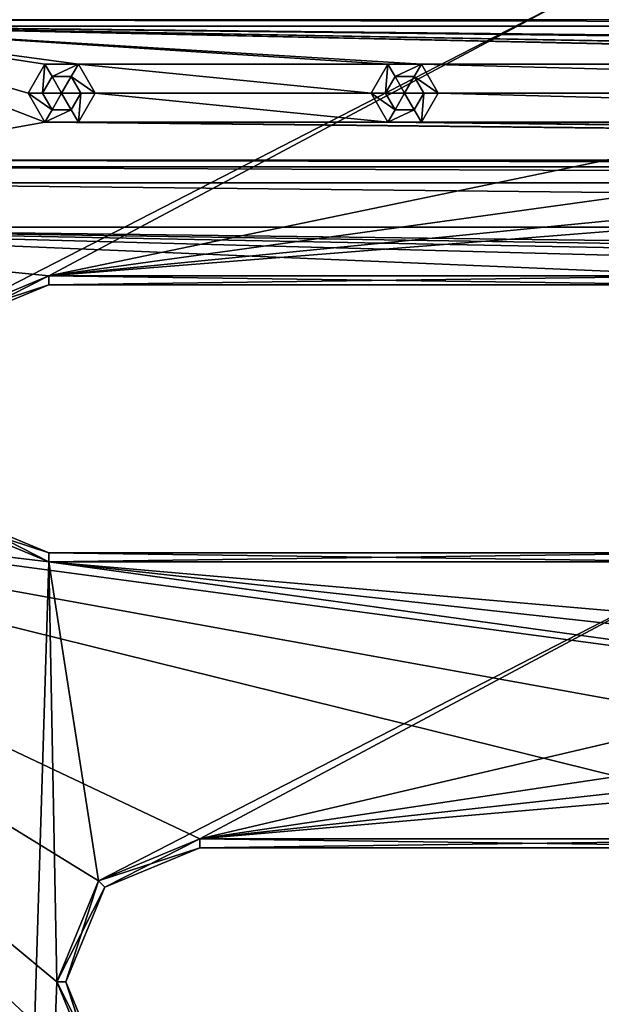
# Model space of a CAD drawing. Header units: inches. Extents: x -12.5 to 12.5, y -27.4 to 0.
# Tile 23 of 136: x -4.7 to -3.1, y -19.6 to -16.8. Entities that reach past the tile are written whole.
import ezdxf

# ---------------------------------------------------------------- set-up
doc = ezdxf.new("R2010")
doc.units = ezdxf.units.IN
doc.header["$LTSCALE"] = 52.148148
doc.header["$MEASUREMENT"] = 0
for name, color, linetype in [('1', 7, 'CONTINUOUS'), ('1164', 7, 'CONTINUOUS'), ('1168', 7, 'CONTINUOUS'), ('1696', 7, 'CONTINUOUS'), ('1698', 7, 'CONTINUOUS'), ('1699', 7, 'CONTINUOUS'), ('1700', 7, 'CONTINUOUS'), ('1702', 7, 'CONTINUOUS'), ('1703', 7, 'CONTINUOUS'), ('1704', 7, 'CONTINUOUS'), ('1706', 7, 'CONTINUOUS'), ('1707', 7, 'CONTINUOUS'), ('1734', 7, 'CONTINUOUS'), ('1735', 7, 'CONTINUOUS'), ('1738', 7, 'CONTINUOUS'), ('1739', 7, 'CONTINUOUS'), ('1740', 7, 'CONTINUOUS'), ('1743', 7, 'CONTINUOUS'), ('19', 7, 'CONTINUOUS'), ('25', 7, 'CONTINUOUS'), ('839', 7, 'CONTINUOUS'), ('840', 7, 'CONTINUOUS'), ('841', 7, 'CONTINUOUS'), ('842', 7, 'CONTINUOUS'), ('843', 7, 'CONTINUOUS'), ('844', 7, 'CONTINUOUS'), ('86', 7, 'CONTINUOUS'), ('881', 7, 'CONTINUOUS'), ('882', 7, 'CONTINUOUS'), ('883', 7, 'CONTINUOUS'), ('884', 7, 'CONTINUOUS'), ('885', 7, 'CONTINUOUS'), ('886', 7, 'CONTINUOUS'), ('9', 7, 'CONTINUOUS')]:
    doc.layers.add(name, color=color, linetype=linetype)

msp = doc.modelspace()

# ---------------------------------------------------------------- linework, layer by layer
at = {"layer": '1', "linetype": 'Continuous'}
for points in [[(-3.2145, -16.784), (-5.0895, -16.784), (-4.9503, -17.6762), (-3.2145, -16.784)], [(-4.6675, -17.559), (-3.2145, -16.784), (-4.9503, -17.6762), (-4.6675, -17.559)], [(-0.9375, -16.784), (-3.2145, -16.784), (-4.6675, -17.559), (-0.9375, -16.784)], [(0.9375, -16.784), (-0.9375, -16.784), (-4.6675, -17.559), (0.9375, -16.784)], [(3.2145, -16.784), (0.9375, -16.784), (-4.6675, -17.559), (3.2145, -16.784)], [(5.0895, -16.784), (3.2145, -16.784), (-4.6675, -17.559), (5.0895, -16.784)], [(-2.7925, -17.559), (5.0895, -16.784), (-4.6675, -17.559), (-2.7925, -17.559)], [(-4.6675, -18.359), (-4.9503, -18.2418), (-4.9442, -27.303), (-4.6675, -18.359)], [(-4.6455, -19.534), (-4.6675, -18.359), (-4.9442, -27.303), (-4.6455, -19.534)], [(-2.7925, -18.359), (-4.6675, -18.359), (-4.5283, -19.2512), (-2.7925, -18.359)], [(-4.5283, -19.2512), (-4.6675, -18.359), (-4.6455, -19.534), (-4.5283, -19.2512)], [(-4.2455, -19.134), (-2.7925, -18.359), (-4.5283, -19.2512), (-4.2455, -19.134)], [(-0.9375, -18.359), (-2.7925, -18.359), (-4.2455, -19.134), (-0.9375, -18.359)], [(0.9375, -18.359), (-0.9375, -18.359), (-4.2455, -19.134), (0.9375, -18.359)], [(2.7925, -18.359), (0.9375, -18.359), (-4.2455, -19.134), (2.7925, -18.359)], [(4.6675, -18.359), (2.7925, -18.359), (-4.2455, -19.134), (4.6675, -18.359)], [(-2.3705, -19.134), (4.6675, -18.359), (-4.2455, -19.134), (-2.3705, -19.134)], [(-4.5283, -19.8168), (-4.6455, -19.534), (-4.9442, -27.303), (-4.5283, -19.8168)]]:
    msp.add_3dface(points, dxfattribs=at)
at = {"layer": '1164', "linetype": 'Continuous'}
for points in [[(6.3257, -16.861, -0.438), (-6.3257, -16.861, -0.438), (-6.3257, -16.8425, -0.3935), (6.3257, -16.861, -0.438)], [(6.3257, -16.861, -0.438), (-6.3257, -16.8425, -0.3935), (6.3257, -16.8425, -0.3935), (6.3257, -16.861, -0.438)]]:
    msp.add_3dface(points, dxfattribs=at)
at = {"layer": '1168', "linetype": 'Continuous'}
for points in [[(-5.6314, -17.236, -0.438), (5.6314, -17.236, -0.438), (5.6314, -17.2545, -0.3935), (-5.6314, -17.236, -0.438)], [(-5.6314, -17.2545, -0.3935), (-5.6314, -17.236, -0.438), (5.6314, -17.2545, -0.3935), (-5.6314, -17.2545, -0.3935)], [(5.6314, -17.299, -0.375), (-5.6314, -17.299, -0.375), (-5.6314, -17.2545, -0.3935), (5.6314, -17.299, -0.375)], [(5.6314, -17.299, -0.375), (-5.6314, -17.2545, -0.3935), (5.6314, -17.2545, -0.3935), (5.6314, -17.299, -0.375)]]:
    msp.add_3dface(points, dxfattribs=at)
at = {"layer": '1696', "linetype": 'Continuous'}
for points in [[(-4.6675, -18.334, -0.025), (-2.7925, -18.334, -0.025), (-4.6675, -18.334, -0.35), (-4.6675, -18.334, -0.025)], [(-4.6675, -18.334, -0.35), (-2.7925, -18.334, -0.025), (-2.7925, -18.334, -0.35), (-4.6675, -18.334, -0.35)]]:
    msp.add_3dface(points, dxfattribs=at)
at = {"layer": '1698', "linetype": 'Continuous'}
for points in [[(-2.7925, -17.584, -0.35), (-2.7925, -17.584, -0.025), (-4.6675, -17.584, -0.025), (-2.7925, -17.584, -0.35)], [(-2.7925, -17.584, -0.35), (-4.6675, -17.584, -0.025), (-4.6675, -17.584, -0.35), (-2.7925, -17.584, -0.35)]]:
    msp.add_3dface(points, dxfattribs=at)
at = {"layer": '1699', "linetype": 'Continuous'}
for points in [[(-4.6675, -17.584, -0.35), (-4.6675, -17.584, -0.025), (-4.9327, -17.6938, -0.025), (-4.6675, -17.584, -0.35)], [(-4.6675, -17.584, -0.35), (-4.9327, -17.6938, -0.025), (-4.9327, -17.6938, -0.35), (-4.6675, -17.584, -0.35)], [(-4.6675, -18.334, -0.025), (-4.6675, -18.334, -0.35), (-4.9327, -18.2242, -0.35), (-4.6675, -18.334, -0.025)], [(-4.9327, -18.2242, -0.025), (-4.6675, -18.334, -0.025), (-4.9327, -18.2242, -0.35), (-4.9327, -18.2242, -0.025)]]:
    msp.add_3dface(points, dxfattribs=at)
at = {"layer": '1700', "linetype": 'Continuous'}
for points in [[(-4.6675, -18.359), (-2.7925, -18.359), (-4.6675, -18.334, -0.025), (-4.6675, -18.359)], [(-2.7925, -18.359), (-2.7925, -18.334, -0.025), (-4.6675, -18.334, -0.025), (-2.7925, -18.359)]]:
    msp.add_3dface(points, dxfattribs=at)
at = {"layer": '1702', "linetype": 'Continuous'}
for points in [[(-2.7925, -17.559), (-4.6675, -17.559), (-2.7925, -17.584, -0.025), (-2.7925, -17.559)], [(-2.7925, -17.584, -0.025), (-4.6675, -17.559), (-4.6675, -17.584, -0.025), (-2.7925, -17.584, -0.025)]]:
    msp.add_3dface(points, dxfattribs=at)
at = {"layer": '1703', "linetype": 'Continuous'}
for points in [[(-4.6675, -17.559), (-4.9503, -17.6762), (-4.6675, -17.584, -0.025), (-4.6675, -17.559)], [(-4.6675, -17.584, -0.025), (-4.9503, -17.6762), (-4.9327, -17.6938, -0.025), (-4.6675, -17.584, -0.025)], [(-4.9503, -18.2418), (-4.6675, -18.359), (-4.9327, -18.2242, -0.025), (-4.9503, -18.2418)], [(-4.6675, -18.359), (-4.6675, -18.334, -0.025), (-4.9327, -18.2242, -0.025), (-4.6675, -18.359)]]:
    msp.add_3dface(points, dxfattribs=at)
at = {"layer": '1704', "linetype": 'Continuous'}
for points in [[(-4.6675, -17.559, -0.375), (-2.7925, -17.559, -0.375), (-4.6675, -17.584, -0.35), (-4.6675, -17.559, -0.375)], [(-2.7925, -17.559, -0.375), (-2.7925, -17.584, -0.35), (-4.6675, -17.584, -0.35), (-2.7925, -17.559, -0.375)]]:
    msp.add_3dface(points, dxfattribs=at)
at = {"layer": '1706', "linetype": 'Continuous'}
for points in [[(-2.7925, -18.359, -0.375), (-4.6675, -18.359, -0.375), (-2.7925, -18.334, -0.35), (-2.7925, -18.359, -0.375)], [(-4.6675, -18.359, -0.375), (-4.6675, -18.334, -0.35), (-2.7925, -18.334, -0.35), (-4.6675, -18.359, -0.375)]]:
    msp.add_3dface(points, dxfattribs=at)
at = {"layer": '1707', "linetype": 'Continuous'}
for points in [[(-4.9503, -17.6762, -0.375), (-4.6675, -17.559, -0.375), (-4.9327, -17.6938, -0.35), (-4.9503, -17.6762, -0.375)], [(-4.6675, -17.559, -0.375), (-4.6675, -17.584, -0.35), (-4.9327, -17.6938, -0.35), (-4.6675, -17.559, -0.375)], [(-4.6675, -18.334, -0.35), (-4.9503, -18.2418, -0.375), (-4.9327, -18.2242, -0.35), (-4.6675, -18.334, -0.35)], [(-4.6675, -18.359, -0.375), (-4.9503, -18.2418, -0.375), (-4.6675, -18.334, -0.35), (-4.6675, -18.359, -0.375)]]:
    msp.add_3dface(points, dxfattribs=at)
at = {"layer": '1734', "linetype": 'Continuous'}
for points in [[(-2.3705, -19.159, -0.35), (-2.3705, -19.159, -0.025), (-4.2455, -19.159, -0.025), (-2.3705, -19.159, -0.35)], [(-2.3705, -19.159, -0.35), (-4.2455, -19.159, -0.025), (-4.2455, -19.159, -0.35), (-2.3705, -19.159, -0.35)]]:
    msp.add_3dface(points, dxfattribs=at)
at = {"layer": '1735', "linetype": 'Continuous'}
for points in [[(-4.2455, -19.159, -0.35), (-4.2455, -19.159, -0.025), (-4.5107, -19.2688, -0.025), (-4.2455, -19.159, -0.35)], [(-4.2455, -19.159, -0.35), (-4.5107, -19.2688, -0.025), (-4.5107, -19.2688, -0.35), (-4.2455, -19.159, -0.35)], [(-4.5107, -19.2688, -0.025), (-4.6205, -19.534, -0.025), (-4.5107, -19.2688, -0.35), (-4.5107, -19.2688, -0.025)], [(-4.5107, -19.2688, -0.35), (-4.6205, -19.534, -0.025), (-4.6205, -19.534, -0.35), (-4.5107, -19.2688, -0.35)], [(-4.6205, -19.534, -0.025), (-4.5107, -19.7992, -0.025), (-4.6205, -19.534, -0.35), (-4.6205, -19.534, -0.025)], [(-4.6205, -19.534, -0.35), (-4.5107, -19.7992, -0.025), (-4.5107, -19.7992, -0.35), (-4.6205, -19.534, -0.35)]]:
    msp.add_3dface(points, dxfattribs=at)
at = {"layer": '1738', "linetype": 'Continuous'}
for points in [[(-2.3705, -19.134), (-4.2455, -19.134), (-2.3705, -19.159, -0.025), (-2.3705, -19.134)], [(-2.3705, -19.159, -0.025), (-4.2455, -19.134), (-4.2455, -19.159, -0.025), (-2.3705, -19.159, -0.025)]]:
    msp.add_3dface(points, dxfattribs=at)
at = {"layer": '1739', "linetype": 'Continuous'}
for points in [[(-4.2455, -19.134), (-4.5283, -19.2512), (-4.2455, -19.159, -0.025), (-4.2455, -19.134)], [(-4.2455, -19.159, -0.025), (-4.5283, -19.2512), (-4.5107, -19.2688, -0.025), (-4.2455, -19.159, -0.025)], [(-4.5283, -19.2512), (-4.6455, -19.534), (-4.5107, -19.2688, -0.025), (-4.5283, -19.2512)], [(-4.6455, -19.534), (-4.6205, -19.534, -0.025), (-4.5107, -19.2688, -0.025), (-4.6455, -19.534)], [(-4.6455, -19.534), (-4.5283, -19.8168), (-4.6205, -19.534, -0.025), (-4.6455, -19.534)], [(-4.5283, -19.8168), (-4.5107, -19.7992, -0.025), (-4.6205, -19.534, -0.025), (-4.5283, -19.8168)]]:
    msp.add_3dface(points, dxfattribs=at)
at = {"layer": '1740', "linetype": 'Continuous'}
for points in [[(-4.2455, -19.134, -0.375), (-2.3705, -19.134, -0.375), (-4.2455, -19.159, -0.35), (-4.2455, -19.134, -0.375)], [(-2.3705, -19.134, -0.375), (-2.3705, -19.159, -0.35), (-4.2455, -19.159, -0.35), (-2.3705, -19.134, -0.375)]]:
    msp.add_3dface(points, dxfattribs=at)
at = {"layer": '1743', "linetype": 'Continuous'}
for points in [[(-4.5283, -19.2512, -0.375), (-4.2455, -19.134, -0.375), (-4.5107, -19.2688, -0.35), (-4.5283, -19.2512, -0.375)], [(-4.2455, -19.134, -0.375), (-4.2455, -19.159, -0.35), (-4.5107, -19.2688, -0.35), (-4.2455, -19.134, -0.375)], [(-4.6455, -19.534, -0.375), (-4.5283, -19.2512, -0.375), (-4.6205, -19.534, -0.35), (-4.6455, -19.534, -0.375)], [(-4.5283, -19.2512, -0.375), (-4.5107, -19.2688, -0.35), (-4.6205, -19.534, -0.35), (-4.5283, -19.2512, -0.375)], [(-4.5283, -19.8168, -0.375), (-4.6455, -19.534, -0.375), (-4.5107, -19.7992, -0.35), (-4.5283, -19.8168, -0.375)], [(-4.6455, -19.534, -0.375), (-4.6205, -19.534, -0.35), (-4.5107, -19.7992, -0.35), (-4.6455, -19.534, -0.375)]]:
    msp.add_3dface(points, dxfattribs=at)
at = {"layer": '19', "linetype": 'Continuous'}
for points in [[(-6.201, -16.861, -2.9), (-6.3257, -16.861, -0.438), (6.3257, -16.861, -0.438), (-6.201, -16.861, -2.9)], [(-5.3728, -16.861, -2.9), (-6.201, -16.861, -2.9), (6.3257, -16.861, -0.438), (-5.3728, -16.861, -2.9)], [(-5.3728, -16.861, -3.125), (-5.3728, -16.861, -2.9), (6.3257, -16.861, -0.438), (-5.3728, -16.861, -3.125)], [(5.3728, -16.861, -3.125), (-5.3728, -16.861, -3.125), (5.3728, -16.861, -2.9), (5.3728, -16.861, -3.125)], [(5.3728, -16.861, -2.9), (-5.3728, -16.861, -3.125), (6.3257, -16.861, -0.438), (5.3728, -16.861, -2.9)]]:
    msp.add_3dface(points, dxfattribs=at)
at = {"layer": '25', "linetype": 'Continuous'}
for points in [[(5.6314, -17.236, -2.9), (5.6314, -17.236, -0.438), (-5.6314, -17.236, -0.438), (5.6314, -17.236, -2.9)], [(5.2723, -17.236, -2.9), (5.6314, -17.236, -2.9), (-5.6314, -17.236, -0.438), (5.2723, -17.236, -2.9)], [(5.2723, -17.236, -3.125), (5.2723, -17.236, -2.9), (-5.6314, -17.236, -0.438), (5.2723, -17.236, -3.125)], [(-5.2723, -17.236, -2.9), (5.2723, -17.236, -3.125), (-5.6314, -17.236, -0.438), (-5.2723, -17.236, -2.9)], [(-5.2723, -17.236, -3.125), (5.2723, -17.236, -3.125), (-5.2723, -17.236, -2.9), (-5.2723, -17.236, -3.125)]]:
    msp.add_3dface(points, dxfattribs=at)
at = {"layer": '839', "linetype": 'Continuous'}
for points in [[(-3.7255, -17.048, -2.711), (-3.672, -17.048, -2.6789), (-3.6987, -17.0943, -2.711), (-3.7255, -17.048, -2.711)], [(-3.6987, -17.0943, -2.711), (-3.672, -17.048, -2.6789), (-3.6452, -17.0943, -2.711), (-3.6987, -17.0943, -2.711)], [(-3.6452, -17.0943, -2.711), (-3.672, -17.048, -2.6789), (-3.6185, -17.048, -2.711), (-3.6452, -17.0943, -2.711)]]:
    msp.add_3dface(points, dxfattribs=at)
at = {"layer": '840', "linetype": 'Continuous'}
for points in [[(-3.7255, -17.048, -2.711), (-3.6987, -17.0943, -2.711), (-3.7255, -17.048, -3.0784), (-3.7255, -17.048, -2.711)], [(-3.7255, -17.048, -3.0784), (-3.6987, -17.0943, -2.711), (-3.6987, -17.0943, -3.0784), (-3.7255, -17.048, -3.0784)], [(-3.6452, -17.0943, -2.711), (-3.6185, -17.048, -2.711), (-3.6452, -17.0943, -3.0784), (-3.6452, -17.0943, -2.711)], [(-3.6452, -17.0943, -3.0784), (-3.6185, -17.048, -2.711), (-3.6185, -17.048, -3.0784), (-3.6452, -17.0943, -3.0784)], [(-3.6987, -17.0943, -2.711), (-3.6452, -17.0943, -2.711), (-3.6987, -17.0943, -3.0784), (-3.6987, -17.0943, -2.711)], [(-3.6987, -17.0943, -3.0784), (-3.6452, -17.0943, -2.711), (-3.6452, -17.0943, -3.0784), (-3.6987, -17.0943, -3.0784)]]:
    msp.add_3dface(points, dxfattribs=at)
at = {"layer": '841', "linetype": 'Continuous'}
for points in [[(-3.719, -17.1294, -3.125), (-3.766, -17.048, -3.125), (-3.6987, -17.0943, -3.0784), (-3.719, -17.1294, -3.125)], [(-3.766, -17.048, -3.125), (-3.7255, -17.048, -3.0784), (-3.6987, -17.0943, -3.0784), (-3.766, -17.048, -3.125)], [(-3.625, -17.1294, -3.125), (-3.6452, -17.0943, -3.0784), (-3.6185, -17.048, -3.0784), (-3.625, -17.1294, -3.125)], [(-3.578, -17.048, -3.125), (-3.625, -17.1294, -3.125), (-3.6185, -17.048, -3.0784), (-3.578, -17.048, -3.125)], [(-3.625, -17.1294, -3.125), (-3.719, -17.1294, -3.125), (-3.6452, -17.0943, -3.0784), (-3.625, -17.1294, -3.125)], [(-3.719, -17.1294, -3.125), (-3.6987, -17.0943, -3.0784), (-3.6452, -17.0943, -3.0784), (-3.719, -17.1294, -3.125)]]:
    msp.add_3dface(points, dxfattribs=at)
at = {"layer": '842', "linetype": 'Continuous'}
for points in [[(-3.672, -17.048, -2.6789), (-3.7255, -17.048, -2.711), (-3.6987, -17.0017, -2.711), (-3.672, -17.048, -2.6789)], [(-3.6452, -17.0017, -2.711), (-3.672, -17.048, -2.6789), (-3.6987, -17.0017, -2.711), (-3.6452, -17.0017, -2.711)], [(-3.6185, -17.048, -2.711), (-3.672, -17.048, -2.6789), (-3.6452, -17.0017, -2.711), (-3.6185, -17.048, -2.711)]]:
    msp.add_3dface(points, dxfattribs=at)
at = {"layer": '843', "linetype": 'Continuous'}
for points in [[(-3.7255, -17.048, -2.711), (-3.7255, -17.048, -3.0784), (-3.6987, -17.0017, -3.0784), (-3.7255, -17.048, -2.711)], [(-3.6987, -17.0017, -2.711), (-3.7255, -17.048, -2.711), (-3.6987, -17.0017, -3.0784), (-3.6987, -17.0017, -2.711)], [(-3.6452, -17.0017, -2.711), (-3.6987, -17.0017, -2.711), (-3.6452, -17.0017, -3.0784), (-3.6452, -17.0017, -2.711)], [(-3.6452, -17.0017, -3.0784), (-3.6987, -17.0017, -2.711), (-3.6987, -17.0017, -3.0784), (-3.6452, -17.0017, -3.0784)], [(-3.6185, -17.048, -3.0784), (-3.6185, -17.048, -2.711), (-3.6452, -17.0017, -2.711), (-3.6185, -17.048, -3.0784)], [(-3.6185, -17.048, -3.0784), (-3.6452, -17.0017, -2.711), (-3.6452, -17.0017, -3.0784), (-3.6185, -17.048, -3.0784)]]:
    msp.add_3dface(points, dxfattribs=at)
at = {"layer": '844', "linetype": 'Continuous'}
for points in [[(-3.766, -17.048, -3.125), (-3.719, -16.9666, -3.125), (-3.7255, -17.048, -3.0784), (-3.766, -17.048, -3.125)], [(-3.7255, -17.048, -3.0784), (-3.719, -16.9666, -3.125), (-3.6987, -17.0017, -3.0784), (-3.7255, -17.048, -3.0784)], [(-3.719, -16.9666, -3.125), (-3.625, -16.9666, -3.125), (-3.6987, -17.0017, -3.0784), (-3.719, -16.9666, -3.125)], [(-3.625, -16.9666, -3.125), (-3.6452, -17.0017, -3.0784), (-3.6987, -17.0017, -3.0784), (-3.625, -16.9666, -3.125)], [(-3.625, -16.9666, -3.125), (-3.578, -17.048, -3.125), (-3.6452, -17.0017, -3.0784), (-3.625, -16.9666, -3.125)], [(-3.578, -17.048, -3.125), (-3.6185, -17.048, -3.0784), (-3.6452, -17.0017, -3.0784), (-3.578, -17.048, -3.125)]]:
    msp.add_3dface(points, dxfattribs=at)
at = {"layer": '86', "color": 253, "linetype": 'Continuous', "true_color": 0xa6b3ad}
for points in [[(-5.3728, -16.861, -3.125), (5.3728, -16.861, -3.125), (4.679, -16.9666, -3.125), (-5.3728, -16.861, -3.125)], [(-5.2723, -17.236, -3.125), (-5.3728, -16.861, -3.125), (-4.679, -17.1294, -3.125), (-5.2723, -17.236, -3.125)], [(-0.527, -16.9666, -3.125), (-5.3728, -16.861, -3.125), (-0.433, -16.9666, -3.125), (-0.527, -16.9666, -3.125)], [(-5.3728, -16.861, -3.125), (-0.527, -16.9666, -3.125), (-3.625, -16.9666, -3.125), (-5.3728, -16.861, -3.125)], [(-0.433, -16.9666, -3.125), (-5.3728, -16.861, -3.125), (0.433, -16.9666, -3.125), (-0.433, -16.9666, -3.125)], [(-3.719, -16.9666, -3.125), (-5.3728, -16.861, -3.125), (-3.625, -16.9666, -3.125), (-3.719, -16.9666, -3.125)], [(-5.3728, -16.861, -3.125), (-3.719, -16.9666, -3.125), (-4.585, -16.9666, -3.125), (-5.3728, -16.861, -3.125)], [(-4.679, -17.1294, -3.125), (-5.3728, -16.861, -3.125), (-4.726, -17.048, -3.125), (-4.679, -17.1294, -3.125)], [(-4.726, -17.048, -3.125), (-5.3728, -16.861, -3.125), (-4.679, -16.9666, -3.125), (-4.726, -17.048, -3.125)], [(-4.679, -16.9666, -3.125), (-5.3728, -16.861, -3.125), (-4.585, -16.9666, -3.125), (-4.679, -16.9666, -3.125)], [(0.433, -16.9666, -3.125), (-5.3728, -16.861, -3.125), (0.527, -16.9666, -3.125), (0.433, -16.9666, -3.125)], [(0.527, -16.9666, -3.125), (-5.3728, -16.861, -3.125), (3.625, -16.9666, -3.125), (0.527, -16.9666, -3.125)], [(3.625, -16.9666, -3.125), (-5.3728, -16.861, -3.125), (3.719, -16.9666, -3.125), (3.625, -16.9666, -3.125)], [(3.719, -16.9666, -3.125), (-5.3728, -16.861, -3.125), (4.585, -16.9666, -3.125), (3.719, -16.9666, -3.125)], [(4.585, -16.9666, -3.125), (-5.3728, -16.861, -3.125), (4.679, -16.9666, -3.125), (4.585, -16.9666, -3.125)], [(-3.719, -16.9666, -3.125), (-3.766, -17.048, -3.125), (-4.585, -16.9666, -3.125), (-3.719, -16.9666, -3.125)], [(-3.766, -17.048, -3.125), (-4.538, -17.048, -3.125), (-4.585, -16.9666, -3.125), (-3.766, -17.048, -3.125)], [(-0.527, -16.9666, -3.125), (-0.574, -17.048, -3.125), (-3.625, -16.9666, -3.125), (-0.527, -16.9666, -3.125)], [(-0.574, -17.048, -3.125), (-3.578, -17.048, -3.125), (-3.625, -16.9666, -3.125), (-0.574, -17.048, -3.125)], [(-4.538, -17.048, -3.125), (-3.719, -17.1294, -3.125), (-4.585, -17.1294, -3.125), (-4.538, -17.048, -3.125)], [(-3.766, -17.048, -3.125), (-3.719, -17.1294, -3.125), (-4.538, -17.048, -3.125), (-3.766, -17.048, -3.125)], [(-3.578, -17.048, -3.125), (-0.527, -17.1294, -3.125), (-3.625, -17.1294, -3.125), (-3.578, -17.048, -3.125)], [(-0.574, -17.048, -3.125), (-0.527, -17.1294, -3.125), (-3.578, -17.048, -3.125), (-0.574, -17.048, -3.125)], [(5.2723, -17.236, -3.125), (-5.2723, -17.236, -3.125), (-4.679, -17.1294, -3.125), (5.2723, -17.236, -3.125)], [(-4.585, -17.1294, -3.125), (5.2723, -17.236, -3.125), (-4.679, -17.1294, -3.125), (-4.585, -17.1294, -3.125)], [(-3.719, -17.1294, -3.125), (5.2723, -17.236, -3.125), (-4.585, -17.1294, -3.125), (-3.719, -17.1294, -3.125)], [(-3.625, -17.1294, -3.125), (5.2723, -17.236, -3.125), (-3.719, -17.1294, -3.125), (-3.625, -17.1294, -3.125)], [(-0.527, -17.1294, -3.125), (5.2723, -17.236, -3.125), (-3.625, -17.1294, -3.125), (-0.527, -17.1294, -3.125)]]:
    msp.add_3dface(points, dxfattribs=at)
at = {"layer": '881', "linetype": 'Continuous'}
for points in [[(-4.6855, -17.048, -2.711), (-4.632, -17.048, -2.6789), (-4.6588, -17.0943, -2.711), (-4.6855, -17.048, -2.711)], [(-4.6588, -17.0943, -2.711), (-4.632, -17.048, -2.6789), (-4.6052, -17.0943, -2.711), (-4.6588, -17.0943, -2.711)], [(-4.6052, -17.0943, -2.711), (-4.632, -17.048, -2.6789), (-4.5785, -17.048, -2.711), (-4.6052, -17.0943, -2.711)]]:
    msp.add_3dface(points, dxfattribs=at)
at = {"layer": '882', "linetype": 'Continuous'}
for points in [[(-4.6855, -17.048, -2.711), (-4.6588, -17.0943, -2.711), (-4.6855, -17.048, -3.0784), (-4.6855, -17.048, -2.711)], [(-4.6855, -17.048, -3.0784), (-4.6588, -17.0943, -2.711), (-4.6588, -17.0943, -3.0784), (-4.6855, -17.048, -3.0784)], [(-4.6052, -17.0943, -2.711), (-4.5785, -17.048, -2.711), (-4.6052, -17.0943, -3.0784), (-4.6052, -17.0943, -2.711)], [(-4.6052, -17.0943, -3.0784), (-4.5785, -17.048, -2.711), (-4.5785, -17.048, -3.0784), (-4.6052, -17.0943, -3.0784)], [(-4.6588, -17.0943, -2.711), (-4.6052, -17.0943, -2.711), (-4.6588, -17.0943, -3.0784), (-4.6588, -17.0943, -2.711)], [(-4.6588, -17.0943, -3.0784), (-4.6052, -17.0943, -2.711), (-4.6052, -17.0943, -3.0784), (-4.6588, -17.0943, -3.0784)]]:
    msp.add_3dface(points, dxfattribs=at)
at = {"layer": '883', "linetype": 'Continuous'}
for points in [[(-4.679, -17.1294, -3.125), (-4.726, -17.048, -3.125), (-4.6588, -17.0943, -3.0784), (-4.679, -17.1294, -3.125)], [(-4.726, -17.048, -3.125), (-4.6855, -17.048, -3.0784), (-4.6588, -17.0943, -3.0784), (-4.726, -17.048, -3.125)], [(-4.585, -17.1294, -3.125), (-4.6052, -17.0943, -3.0784), (-4.5785, -17.048, -3.0784), (-4.585, -17.1294, -3.125)], [(-4.538, -17.048, -3.125), (-4.585, -17.1294, -3.125), (-4.5785, -17.048, -3.0784), (-4.538, -17.048, -3.125)], [(-4.585, -17.1294, -3.125), (-4.679, -17.1294, -3.125), (-4.6052, -17.0943, -3.0784), (-4.585, -17.1294, -3.125)], [(-4.679, -17.1294, -3.125), (-4.6588, -17.0943, -3.0784), (-4.6052, -17.0943, -3.0784), (-4.679, -17.1294, -3.125)]]:
    msp.add_3dface(points, dxfattribs=at)
at = {"layer": '884', "linetype": 'Continuous'}
for points in [[(-4.632, -17.048, -2.6789), (-4.6855, -17.048, -2.711), (-4.6588, -17.0017, -2.711), (-4.632, -17.048, -2.6789)], [(-4.6052, -17.0017, -2.711), (-4.632, -17.048, -2.6789), (-4.6588, -17.0017, -2.711), (-4.6052, -17.0017, -2.711)], [(-4.5785, -17.048, -2.711), (-4.632, -17.048, -2.6789), (-4.6052, -17.0017, -2.711), (-4.5785, -17.048, -2.711)]]:
    msp.add_3dface(points, dxfattribs=at)
at = {"layer": '885', "linetype": 'Continuous'}
for points in [[(-4.6855, -17.048, -2.711), (-4.6855, -17.048, -3.0784), (-4.6588, -17.0017, -3.0784), (-4.6855, -17.048, -2.711)], [(-4.6588, -17.0017, -2.711), (-4.6855, -17.048, -2.711), (-4.6588, -17.0017, -3.0784), (-4.6588, -17.0017, -2.711)], [(-4.6052, -17.0017, -2.711), (-4.6588, -17.0017, -2.711), (-4.6052, -17.0017, -3.0784), (-4.6052, -17.0017, -2.711)], [(-4.6052, -17.0017, -3.0784), (-4.6588, -17.0017, -2.711), (-4.6588, -17.0017, -3.0784), (-4.6052, -17.0017, -3.0784)], [(-4.5785, -17.048, -3.0784), (-4.5785, -17.048, -2.711), (-4.6052, -17.0017, -2.711), (-4.5785, -17.048, -3.0784)], [(-4.5785, -17.048, -3.0784), (-4.6052, -17.0017, -2.711), (-4.6052, -17.0017, -3.0784), (-4.5785, -17.048, -3.0784)]]:
    msp.add_3dface(points, dxfattribs=at)
at = {"layer": '886', "linetype": 'Continuous'}
for points in [[(-4.726, -17.048, -3.125), (-4.679, -16.9666, -3.125), (-4.6855, -17.048, -3.0784), (-4.726, -17.048, -3.125)], [(-4.6855, -17.048, -3.0784), (-4.679, -16.9666, -3.125), (-4.6588, -17.0017, -3.0784), (-4.6855, -17.048, -3.0784)], [(-4.679, -16.9666, -3.125), (-4.585, -16.9666, -3.125), (-4.6588, -17.0017, -3.0784), (-4.679, -16.9666, -3.125)], [(-4.585, -16.9666, -3.125), (-4.6052, -17.0017, -3.0784), (-4.6588, -17.0017, -3.0784), (-4.585, -16.9666, -3.125)], [(-4.585, -16.9666, -3.125), (-4.538, -17.048, -3.125), (-4.6052, -17.0017, -3.0784), (-4.585, -16.9666, -3.125)], [(-4.538, -17.048, -3.125), (-4.5785, -17.048, -3.0784), (-4.6052, -17.0017, -3.0784), (-4.538, -17.048, -3.125)]]:
    msp.add_3dface(points, dxfattribs=at)
at = {"layer": '9', "linetype": 'Continuous'}
for points in [[(-6.0254, -17.4232, -0.375), (-5.6314, -17.299, -0.375), (6.0254, -17.4232, -0.375), (-6.0254, -17.4232, -0.375)], [(6.0254, -17.4232, -0.375), (-5.6314, -17.299, -0.375), (5.6314, -17.299, -0.375), (6.0254, -17.4232, -0.375)], [(-6.0254, -17.4232, -0.375), (6.0254, -17.4232, -0.375), (4.6675, -17.559, -0.375), (-6.0254, -17.4232, -0.375)], [(-4.6675, -17.559, -0.375), (-6.0254, -17.4232, -0.375), (-2.7925, -17.559, -0.375), (-4.6675, -17.559, -0.375)], [(-6.0254, -17.4232, -0.375), (-4.6675, -17.559, -0.375), (-4.9503, -17.6762, -0.375), (-6.0254, -17.4232, -0.375)], [(-2.7925, -17.559, -0.375), (-6.0254, -17.4232, -0.375), (-0.9375, -17.559, -0.375), (-2.7925, -17.559, -0.375)], [(-0.9375, -17.559, -0.375), (-6.0254, -17.4232, -0.375), (0.9375, -17.559, -0.375), (-0.9375, -17.559, -0.375)], [(0.9375, -17.559, -0.375), (-6.0254, -17.4232, -0.375), (2.7925, -17.559, -0.375), (0.9375, -17.559, -0.375)], [(2.7925, -17.559, -0.375), (-6.0254, -17.4232, -0.375), (4.6675, -17.559, -0.375), (2.7925, -17.559, -0.375)], [(-5.0597, -22.7741, -0.375), (-6.295, -18.1638, -0.375), (-3.8015, -22.684, -0.375), (-5.0597, -22.7741, -0.375)], [(-4.6675, -18.359, -0.375), (-6.295, -18.1638, -0.375), (-4.9503, -18.2418, -0.375), (-4.6675, -18.359, -0.375)], [(-6.295, -18.1638, -0.375), (-4.6675, -18.359, -0.375), (0.9375, -19.134, -0.375), (-6.295, -18.1638, -0.375)], [(-4.2455, -19.134, -0.375), (-6.295, -18.1638, -0.375), (-2.3705, -19.134, -0.375), (-4.2455, -19.134, -0.375)], [(-6.295, -18.1638, -0.375), (-4.2455, -19.134, -0.375), (-4.5283, -19.2512, -0.375), (-6.295, -18.1638, -0.375)], [(-2.3705, -19.134, -0.375), (-6.295, -18.1638, -0.375), (-0.9375, -19.134, -0.375), (-2.3705, -19.134, -0.375)], [(-4.5283, -19.8168, -0.375), (-6.295, -18.1638, -0.375), (-4.6455, -19.534, -0.375), (-4.5283, -19.8168, -0.375)], [(-6.295, -18.1638, -0.375), (-4.5283, -19.8168, -0.375), (-4.0125, -20.709, -0.375), (-6.295, -18.1638, -0.375)], [(-4.6455, -19.534, -0.375), (-6.295, -18.1638, -0.375), (-4.5283, -19.2512, -0.375), (-4.6455, -19.534, -0.375)], [(-0.9375, -19.134, -0.375), (-6.295, -18.1638, -0.375), (0.9375, -19.134, -0.375), (-0.9375, -19.134, -0.375)], [(-6.295, -18.1638, -0.375), (-4.0125, -20.709, -0.375), (-4.2953, -20.8262, -0.375), (-6.295, -18.1638, -0.375)], [(-4.2953, -21.3918, -0.375), (-6.295, -18.1638, -0.375), (-4.4125, -21.109, -0.375), (-4.2953, -21.3918, -0.375)], [(-6.295, -18.1638, -0.375), (-4.2953, -21.3918, -0.375), (-3.6843, -22.4012, -0.375), (-6.295, -18.1638, -0.375)], [(-4.4125, -21.109, -0.375), (-6.295, -18.1638, -0.375), (-4.2953, -20.8262, -0.375), (-4.4125, -21.109, -0.375)], [(-3.8015, -22.684, -0.375), (-6.295, -18.1638, -0.375), (-3.6843, -22.4012, -0.375), (-3.8015, -22.684, -0.375)], [(-4.6675, -18.359, -0.375), (-2.7925, -18.359, -0.375), (4.2455, -19.134, -0.375), (-4.6675, -18.359, -0.375)], [(0.9375, -19.134, -0.375), (-4.6675, -18.359, -0.375), (2.3705, -19.134, -0.375), (0.9375, -19.134, -0.375)], [(2.3705, -19.134, -0.375), (-4.6675, -18.359, -0.375), (4.2455, -19.134, -0.375), (2.3705, -19.134, -0.375)]]:
    msp.add_3dface(points, dxfattribs=at)

doc.saveas('drawing.dxf')
